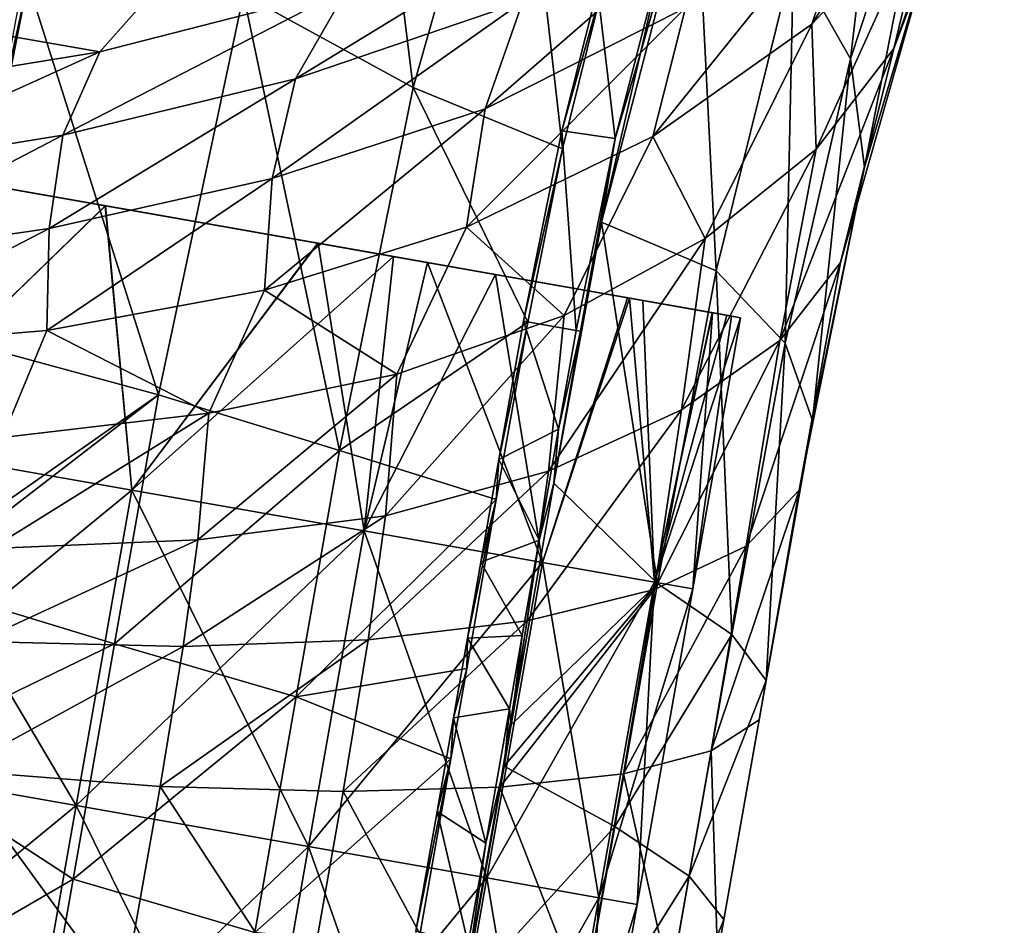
# Model space of a CAD drawing. Extents: x -65 to 803, y -691 to 80.
# Tile 240 of 256: x 740 to 774, y -216 to -185. Entities that reach past the tile are written whole.
import ezdxf

# ---------------------------------------------------------------- set-up
doc = ezdxf.new("R2010")
doc.units = 0
doc.header["$LTSCALE"] = 101.851852
for name, color, linetype in [('312', 7, 'CONTINUOUS'), ('317', 7, 'CONTINUOUS'), ('318', 7, 'CONTINUOUS'), ('321', 7, 'CONTINUOUS'), ('322', 7, 'CONTINUOUS'), ('333', 7, 'CONTINUOUS'), ('348', 7, 'CONTINUOUS'), ('7', 7, 'CONTINUOUS'), ('8', 7, 'CONTINUOUS'), ('9', 7, 'CONTINUOUS')]:
    doc.layers.add(name, color=color, linetype=linetype)

msp = doc.modelspace()

# ---------------------------------------------------------------- linework, layer by layer
at = {"layer": '312', "color": 7, "linetype": 'CONTINUOUS'}
for points in [[(753.653, -187.583, -32.737), (747.844, -184.394, -36.907), (751.644, -171.244, -35.552), (753.653, -187.583, -32.737)], [(757.126, -175.3, -31.391), (753.653, -187.583, -32.737), (751.644, -171.244, -35.552), (757.126, -175.3, -31.391)], [(768.623, -186.601, -10.509), (766.673, -183.152, -17.598), (770.221, -172.996, -14.983), (768.623, -186.601, -10.509)], [(771.609, -177.515, -8.181), (768.623, -186.601, -10.509), (770.221, -172.996, -14.983), (771.609, -177.515, -8.181)], [(758.758, -189.686, -27.538), (753.653, -187.583, -32.737), (757.126, -175.3, -31.391), (758.758, -189.686, -27.538)], [(760.17, -183.995, -27.086), (758.758, -189.686, -27.538), (757.126, -175.3, -31.391), (760.17, -183.995, -27.086)], [(767.296, -185.416, 18.333), (771.35, -181.095, 11.25), (773.607, -175.429, 14.585), (767.296, -185.416, 18.333)], [(768.957, -180.43, 20.934), (767.296, -185.416, 18.333), (773.607, -175.429, 14.585), (768.957, -180.43, 20.934)], [(770.103, -186.243, 6.134), (771.521, -182.155, -1.098), (773.891, -176.181, 3.906), (770.103, -186.243, 6.134)], [(771.35, -181.095, 11.25), (770.103, -186.243, 6.134), (773.891, -176.181, 3.906), (771.35, -181.095, 11.25)], [(769.107, -190.312, -3.07), (768.623, -186.601, -10.509), (771.609, -177.515, -8.181), (769.107, -190.312, -3.07)], [(771.521, -182.155, -1.098), (769.107, -190.312, -3.07), (771.609, -177.515, -8.181), (771.521, -182.155, -1.098)], [(764.023, -193.87, -18.582), (760.099, -192.193, -25.356), (763.315, -179.796, -24.145), (764.023, -193.87, -18.582)], [(763.315, -179.796, -24.145), (760.099, -192.193, -25.356), (761.436, -186.404, -24.999), (763.315, -179.796, -24.145)], [(766.673, -183.152, -17.598), (764.023, -193.87, -18.582), (763.315, -179.796, -24.145), (766.673, -183.152, -17.598)], [(761.858, -189.261, 24.829), (767.296, -185.416, 18.333), (768.957, -180.43, 20.934), (761.858, -189.261, 24.829)], [(762.969, -184.851, 26.688), (761.858, -189.261, 24.829), (768.957, -180.43, 20.934), (762.969, -184.851, 26.688)], [(756.12, -188.318, 31.78), (762.969, -184.851, 26.688), (764.705, -180.824, 28.789), (756.12, -188.318, 31.78)], [(757.403, -184.643, 33.23), (756.12, -188.318, 31.78), (764.705, -180.824, 28.789), (757.403, -184.643, 33.23)], [(749.621, -187.293, 36.936), (757.403, -184.643, 33.23), (759.725, -181.108, 34.844), (749.621, -187.293, 36.936)], [(751.401, -184.183, 38.14), (749.621, -187.293, 36.936), (759.725, -181.108, 34.844), (751.401, -184.183, 38.14)], [(767.296, -185.416, 18.333), (767.453, -189.697, 13.27), (771.35, -181.095, 11.25), (767.296, -185.416, 18.333)], [(767.453, -189.697, 13.27), (770.103, -186.243, 6.134), (771.35, -181.095, 11.25), (767.453, -189.697, 13.27)], [(768.281, -193.583, 4.55), (769.107, -190.312, -3.07), (771.521, -182.155, -1.098), (768.281, -193.583, 4.55)], [(770.103, -186.243, 6.134), (768.281, -193.583, 4.55), (771.521, -182.155, -1.098), (770.103, -186.243, 6.134)], [(766.384, -196.341, -11.328), (764.023, -193.87, -18.582), (766.673, -183.152, -17.598), (766.384, -196.341, -11.328)], [(768.623, -186.601, -10.509), (766.384, -196.341, -11.328), (766.673, -183.152, -17.598), (768.623, -186.601, -10.509)], [(736.027, -185.159, 42.873), (742.916, -186.366, 40.555), (745.266, -183.699, 41.715), (736.027, -185.159, 42.873)], [(742.916, -186.366, 40.555), (751.401, -184.183, 38.14), (745.266, -183.699, 41.715), (742.916, -186.366, 40.555)], [(744.926, -198.11, -37.25), (738.033, -196.246, -40.239), (740.449, -183.976, -40.082), (744.926, -198.11, -37.25)], [(740.449, -183.976, -40.082), (738.033, -196.246, -40.239), (739.444, -188.54, -40.208), (740.449, -183.976, -40.082)], [(747.844, -184.394, -36.907), (744.926, -198.11, -37.25), (740.449, -183.976, -40.082), (747.844, -184.394, -36.907)], [(741.65, -189.218, 39.766), (749.621, -187.293, 36.936), (751.401, -184.183, 38.14), (741.65, -189.218, 39.766)], [(742.916, -186.366, 40.555), (741.65, -189.218, 39.766), (751.401, -184.183, 38.14), (742.916, -186.366, 40.555)], [(751.132, -200.022, -33.023), (744.926, -198.11, -37.25), (747.844, -184.394, -36.907), (751.132, -200.022, -33.023)], [(753.653, -187.583, -32.737), (751.132, -200.022, -33.023), (747.844, -184.394, -36.907), (753.653, -187.583, -32.737)], [(748.823, -190.708, 36.072), (756.12, -188.318, 31.78), (757.403, -184.643, 33.23), (748.823, -190.708, 36.072)], [(749.621, -187.293, 36.936), (748.823, -190.708, 36.072), (757.403, -184.643, 33.23), (749.621, -187.293, 36.936)], [(755.478, -192.365, 30.603), (761.858, -189.261, 24.829), (762.969, -184.851, 26.688), (755.478, -192.365, 30.603)], [(756.12, -188.318, 31.78), (755.478, -192.365, 30.603), (762.969, -184.851, 26.688), (756.12, -188.318, 31.78)], [(734.629, -187.71, 41.947), (742.916, -186.366, 40.555), (736.027, -185.159, 42.873), (734.629, -187.71, 41.947)], [(761.858, -189.261, 24.829), (763.645, -192.756, 20.092), (767.296, -185.416, 18.333), (761.858, -189.261, 24.829)], [(763.645, -192.756, 20.092), (767.453, -189.697, 13.27), (767.296, -185.416, 18.333), (763.645, -192.756, 20.092)], [(733.776, -190.493, 41.57), (741.65, -189.218, 39.766), (742.916, -186.366, 40.555), (733.776, -190.493, 41.57)], [(734.629, -187.71, 41.947), (733.776, -190.493, 41.57), (742.916, -186.366, 40.555), (734.629, -187.71, 41.947)], [(766.2, -196.255, 12.064), (768.281, -193.583, 4.55), (770.103, -186.243, 6.134), (766.2, -196.255, 12.064)], [(767.453, -189.697, 13.27), (766.2, -196.255, 12.064), (770.103, -186.243, 6.134), (767.453, -189.697, 13.27)], [(767.322, -198.991, -3.699), (766.384, -196.341, -11.328), (768.623, -186.601, -10.509), (767.322, -198.991, -3.699)], [(769.107, -190.312, -3.07), (767.322, -198.991, -3.699), (768.623, -186.601, -10.509), (769.107, -190.312, -3.07)], [(741.181, -192.417, 39.368), (748.823, -190.708, 36.072), (749.621, -187.293, 36.936), (741.181, -192.417, 39.368)], [(741.65, -189.218, 39.766), (741.181, -192.417, 39.368), (749.621, -187.293, 36.936), (741.65, -189.218, 39.766)], [(757.572, -195.622, -27.686), (751.132, -200.022, -33.023), (753.653, -187.583, -32.737), (757.572, -195.622, -27.686)], [(758.758, -189.686, -27.538), (757.572, -195.622, -27.686), (753.653, -187.583, -32.737), (758.758, -189.686, -27.538)], [(748.556, -194.531, 35.483), (755.478, -192.365, 30.603), (756.12, -188.318, 31.78), (748.556, -194.531, 35.483)], [(748.823, -190.708, 36.072), (748.556, -194.531, 35.483), (756.12, -188.318, 31.78), (748.823, -190.708, 36.072)], [(733.359, -193.548, 41.468), (741.181, -192.417, 39.368), (741.65, -189.218, 39.766), (733.359, -193.548, 41.468)], [(733.776, -190.493, 41.57), (733.359, -193.548, 41.468), (741.65, -189.218, 39.766), (733.776, -190.493, 41.57)], [(755.478, -192.365, 30.603), (758.817, -195.397, 26.327), (761.858, -189.261, 24.829), (755.478, -192.365, 30.603)], [(758.817, -195.397, 26.327), (763.645, -192.756, 20.092), (761.858, -189.261, 24.829), (758.817, -195.397, 26.327)], [(762.838, -198.629, 19.222), (766.2, -196.255, 12.064), (767.453, -189.697, 13.27), (762.838, -198.629, 19.222)], [(763.645, -192.756, 20.092), (762.838, -198.629, 19.222), (767.453, -189.697, 13.27), (763.645, -192.756, 20.092)], [(766.865, -201.384, 4.076), (767.322, -198.991, -3.699), (769.107, -190.312, -3.07), (766.865, -201.384, 4.076)], [(768.281, -193.583, 4.55), (766.865, -201.384, 4.076), (769.107, -190.312, -3.07), (768.281, -193.583, 4.55)], [(741.103, -195.911, 39.179), (748.556, -194.531, 35.483), (748.823, -190.708, 36.072), (741.103, -195.911, 39.179)], [(741.181, -192.417, 39.368), (741.103, -195.911, 39.179), (748.823, -190.708, 36.072), (741.181, -192.417, 39.368)], [(733.187, -196.557, 41.443), (741.103, -195.911, 39.179), (741.181, -192.417, 39.368), (733.187, -196.557, 41.443)], [(733.359, -193.548, 41.468), (733.187, -196.557, 41.443), (741.181, -192.417, 39.368), (733.359, -193.548, 41.468)], [(748.556, -194.531, 35.483), (753.094, -197.409, 31.777), (755.478, -192.365, 30.603), (748.556, -194.531, 35.483)], [(753.094, -197.409, 31.777), (758.817, -195.397, 26.327), (755.478, -192.365, 30.603), (753.094, -197.409, 31.777)], [(762.015, -204.574, -18.799), (758.467, -201.14, -25.414), (760.099, -192.193, -25.356), (762.015, -204.574, -18.799)], [(760.099, -192.193, -25.356), (758.467, -201.14, -25.414), (759.383, -195.938, -25.417), (760.099, -192.193, -25.356)], [(764.023, -193.87, -18.582), (762.015, -204.574, -18.799), (760.099, -192.193, -25.356), (764.023, -193.87, -18.582)], [(758.286, -200.729, 25.731), (762.838, -198.629, 19.222), (763.645, -192.756, 20.092), (758.286, -200.729, 25.731)], [(758.817, -195.397, 26.327), (758.286, -200.729, 25.731), (763.645, -192.756, 20.092), (758.817, -195.397, 26.327)], [(765.05, -203.305, 11.695), (766.865, -201.384, 4.076), (768.281, -193.583, 4.55), (765.05, -203.305, 11.695)], [(766.2, -196.255, 12.064), (765.05, -203.305, 11.695), (768.281, -193.583, 4.55), (766.2, -196.255, 12.064)], [(764.563, -206.327, -11.53), (762.015, -204.574, -18.799), (764.023, -193.87, -18.582), (764.563, -206.327, -11.53)], [(766.384, -196.341, -11.328), (764.563, -206.327, -11.53), (764.023, -193.87, -18.582), (766.384, -196.341, -11.328)], [(741.103, -195.911, 39.179), (746.649, -198.741, 36.22), (748.556, -194.531, 35.483), (741.103, -195.911, 39.179)], [(746.649, -198.741, 36.22), (753.094, -197.409, 31.777), (748.556, -194.531, 35.483), (746.649, -198.741, 36.22)], [(752.696, -202.256, 31.394), (758.286, -200.729, 25.731), (758.817, -195.397, 26.327), (752.696, -202.256, 31.394)], [(753.094, -197.409, 31.777), (752.696, -202.256, 31.394), (758.817, -195.397, 26.327), (753.094, -197.409, 31.777)], [(756.495, -201.696, -27.689), (751.132, -200.022, -33.023), (757.572, -195.622, -27.686), (756.495, -201.696, -27.689)], [(733.187, -196.557, 41.443), (739.591, -199.581, 39.51), (741.103, -195.911, 39.179), (733.187, -196.557, 41.443)], [(739.591, -199.581, 39.51), (746.649, -198.741, 36.22), (741.103, -195.911, 39.179), (739.591, -199.581, 39.51)], [(738.033, -196.246, -40.239), (744.926, -198.11, -37.25), (736.685, -203.889, -40.238), (738.033, -196.246, -40.239)], [(761.911, -204.789, 18.934), (765.05, -203.305, 11.695), (766.2, -196.255, 12.064), (761.911, -204.789, 18.934)], [(762.838, -198.629, 19.222), (761.911, -204.789, 18.934), (766.2, -196.255, 12.064), (762.838, -198.629, 19.222)], [(765.733, -207.9, -3.886), (764.563, -206.327, -11.53), (766.384, -196.341, -11.328), (765.733, -207.9, -3.886)], [(767.322, -198.991, -3.699), (765.733, -207.9, -3.886), (766.384, -196.341, -11.328), (767.322, -198.991, -3.699)], [(746.277, -203.078, 35.999), (752.696, -202.256, 31.394), (753.094, -197.409, 31.777), (746.277, -203.078, 35.999)], [(746.649, -198.741, 36.22), (746.277, -203.078, 35.999), (753.094, -197.409, 31.777), (746.649, -198.741, 36.22)], [(736.568, -204.557, -40.239), (744.926, -198.11, -37.25), (743.423, -206.644, -37.249), (736.568, -204.557, -40.239)], [(744.926, -198.11, -37.25), (736.568, -204.557, -40.239), (736.685, -203.889, -40.238), (744.926, -198.11, -37.25)], [(744.926, -198.11, -37.25), (751.132, -200.022, -33.023), (743.423, -206.644, -37.249), (744.926, -198.11, -37.25)], [(739.196, -203.38, 39.405), (746.277, -203.078, 35.999), (746.649, -198.741, 36.22), (739.196, -203.38, 39.405)], [(739.591, -199.581, 39.51), (739.196, -203.38, 39.405), (746.649, -198.741, 36.22), (739.591, -199.581, 39.51)], [(757.555, -205.856, 25.517), (761.911, -204.789, 18.934), (762.838, -198.629, 19.222), (757.555, -205.856, 25.517)], [(758.286, -200.729, 25.731), (757.555, -205.856, 25.517), (762.838, -198.629, 19.222), (758.286, -200.729, 25.731)], [(765.493, -209.246, 3.91), (765.733, -207.9, -3.886), (767.322, -198.991, -3.699), (765.493, -209.246, 3.91)], [(766.865, -201.384, 4.076), (765.493, -209.246, 3.91), (767.322, -198.991, -3.699), (766.865, -201.384, 4.076)], [(751.132, -200.022, -33.023), (749.647, -208.462, -33.021), (743.423, -206.644, -37.249), (751.132, -200.022, -33.023)], [(751.132, -200.022, -33.023), (756.495, -201.696, -27.689), (749.647, -208.462, -33.021), (751.132, -200.022, -33.023)], [(752.109, -206.506, 31.248), (757.555, -205.856, 25.517), (758.286, -200.729, 25.731), (752.109, -206.506, 31.248)], [(752.696, -202.256, 31.394), (752.109, -206.506, 31.248), (758.286, -200.729, 25.731), (752.696, -202.256, 31.394)], [(758.467, -201.14, -25.414), (762.015, -204.574, -18.799), (757.01, -209.419, -25.41), (758.467, -201.14, -25.414)], [(763.851, -210.317, 11.553), (765.493, -209.246, 3.91), (766.865, -201.384, 4.076), (763.851, -210.317, 11.553)], [(765.05, -203.305, 11.695), (763.851, -210.317, 11.553), (766.865, -201.384, 4.076), (765.05, -203.305, 11.695)], [(749.647, -208.462, -33.021), (756.495, -201.696, -27.689), (755.483, -207.488, -27.68), (749.647, -208.462, -33.021)], [(745.77, -206.74, 35.913), (752.109, -206.506, 31.248), (752.696, -202.256, 31.394), (745.77, -206.74, 35.913)], [(746.277, -203.078, 35.999), (745.77, -206.74, 35.913), (752.696, -202.256, 31.394), (746.277, -203.078, 35.999)], [(738.738, -206.564, 39.366), (745.77, -206.74, 35.913), (746.277, -203.078, 35.999), (738.738, -206.564, 39.366)], [(739.196, -203.38, 39.405), (738.738, -206.564, 39.366), (746.277, -203.078, 35.999), (739.196, -203.38, 39.405)], [(760.853, -211.095, 18.822), (763.851, -210.317, 11.553), (765.05, -203.305, 11.695), (760.853, -211.095, 18.822)], [(761.911, -204.789, 18.934), (760.853, -211.095, 18.822), (765.05, -203.305, 11.695), (761.911, -204.789, 18.934)], [(735.522, -210.484, -40.238), (736.568, -204.557, -40.239), (743.423, -206.644, -37.249), (735.522, -210.484, -40.238)], [(760.549, -212.904, -18.794), (756.761, -210.833, -25.41), (762.015, -204.574, -18.799), (760.549, -212.904, -18.794)], [(762.015, -204.574, -18.799), (756.761, -210.833, -25.41), (757.01, -209.419, -25.41), (762.015, -204.574, -18.799)], [(764.563, -206.327, -11.53), (760.549, -212.904, -18.794), (762.015, -204.574, -18.799), (764.563, -206.327, -11.53)], [(756.613, -211.56, 25.434), (760.853, -211.095, 18.822), (761.911, -204.789, 18.934), (756.613, -211.56, 25.434)], [(757.555, -205.856, 25.517), (756.613, -211.56, 25.434), (761.911, -204.789, 18.934), (757.555, -205.856, 25.517)], [(751.255, -211.708, 31.193), (756.613, -211.56, 25.434), (757.555, -205.856, 25.517), (751.255, -211.708, 31.193)], [(752.109, -206.506, 31.248), (751.255, -211.708, 31.193), (757.555, -205.856, 25.517), (752.109, -206.506, 31.248)], [(763.105, -214.606, -11.525), (760.549, -212.904, -18.794), (764.563, -206.327, -11.53), (763.105, -214.606, -11.525)], [(765.733, -207.9, -3.886), (763.105, -214.606, -11.525), (764.563, -206.327, -11.53), (765.733, -207.9, -3.886)], [(742.003, -214.705, -37.249), (735.522, -210.484, -40.238), (743.423, -206.644, -37.249), (742.003, -214.705, -37.249)], [(738.738, -206.564, 39.366), (737.997, -210.988, 39.352), (745.77, -206.74, 35.913), (738.738, -206.564, 39.366)], [(749.647, -208.462, -33.021), (742.003, -214.705, -37.249), (743.423, -206.644, -37.249), (749.647, -208.462, -33.021)], [(744.981, -211.528, 35.881), (751.255, -211.708, 31.193), (752.109, -206.506, 31.248), (744.981, -211.528, 35.881)], [(745.77, -206.74, 35.913), (744.981, -211.528, 35.881), (752.109, -206.506, 31.248), (745.77, -206.74, 35.913)], [(737.997, -210.988, 39.352), (744.981, -211.528, 35.881), (745.77, -206.74, 35.913), (737.997, -210.988, 39.352)], [(754.94, -210.58, -27.677), (749.647, -208.462, -33.021), (755.483, -207.488, -27.68), (754.94, -210.58, -27.677)], [(764.291, -216.087, -3.88), (763.105, -214.606, -11.525), (765.733, -207.9, -3.886), (764.291, -216.087, -3.88)], [(765.493, -209.246, 3.91), (764.291, -216.087, -3.88), (765.733, -207.9, -3.886), (765.493, -209.246, 3.91)], [(748.226, -216.534, -33.019), (742.003, -214.705, -37.249), (749.647, -208.462, -33.021), (748.226, -216.534, -33.019)], [(754.94, -210.58, -27.677), (748.226, -216.534, -33.019), (749.647, -208.462, -33.021), (754.94, -210.58, -27.677)], [(763.851, -210.317, 11.553), (764.07, -217.328, 3.915), (765.493, -209.246, 3.91), (763.851, -210.317, 11.553)], [(764.07, -217.328, 3.915), (764.291, -216.087, -3.88), (765.493, -209.246, 3.91), (764.07, -217.328, 3.915)], [(760.853, -211.095, 18.822), (762.448, -218.281, 11.558), (763.851, -210.317, 11.553), (760.853, -211.095, 18.822)], [(762.448, -218.281, 11.558), (764.07, -217.328, 3.915), (763.851, -210.317, 11.553), (762.448, -218.281, 11.558)], [(733.956, -219.368, -40.238), (735.522, -210.484, -40.238), (742.003, -214.705, -37.249), (733.956, -219.368, -40.238)], [(753.795, -217.078, -27.676), (748.226, -216.534, -33.019), (754.94, -210.58, -27.677), (753.795, -217.078, -27.676)], [(736.732, -218.156, 39.352), (743.696, -218.809, 35.882), (737.997, -210.988, 39.352), (736.732, -218.156, 39.352)], [(737.997, -210.988, 39.352), (743.696, -218.809, 35.882), (744.981, -211.528, 35.881), (737.997, -210.988, 39.352)], [(760.549, -212.904, -18.794), (755.398, -218.576, -25.406), (756.761, -210.833, -25.41), (760.549, -212.904, -18.794)], [(756.613, -211.56, 25.434), (759.477, -218.899, 18.825), (760.853, -211.095, 18.822), (756.613, -211.56, 25.434)], [(759.477, -218.899, 18.825), (762.448, -218.281, 11.558), (760.853, -211.095, 18.822), (759.477, -218.899, 18.825)], [(743.696, -218.809, 35.882), (749.945, -219.131, 31.194), (744.981, -211.528, 35.881), (743.696, -218.809, 35.882)], [(744.981, -211.528, 35.881), (749.945, -219.131, 31.194), (751.255, -211.708, 31.193), (744.981, -211.528, 35.881)], [(749.945, -219.131, 31.194), (755.271, -219.168, 25.436), (751.255, -211.708, 31.193), (749.945, -219.131, 31.194)], [(751.255, -211.708, 31.193), (755.271, -219.168, 25.436), (756.613, -211.56, 25.434), (751.255, -211.708, 31.193)], [(755.271, -219.168, 25.436), (759.477, -218.899, 18.825), (756.613, -211.56, 25.434), (755.271, -219.168, 25.436)], [(759.138, -220.919, -18.791), (755.398, -218.576, -25.406), (760.549, -212.904, -18.794), (759.138, -220.919, -18.791)], [(763.105, -214.606, -11.525), (759.138, -220.919, -18.791), (760.549, -212.904, -18.794), (763.105, -214.606, -11.525)], [(740.576, -222.809, -37.248), (733.956, -219.368, -40.238), (742.003, -214.705, -37.249), (740.576, -222.809, -37.248)], [(748.226, -216.534, -33.019), (740.576, -222.809, -37.248), (742.003, -214.705, -37.249), (748.226, -216.534, -33.019)], [(761.694, -222.61, -11.521), (759.138, -220.919, -18.791), (763.105, -214.606, -11.525), (761.694, -222.61, -11.521)], [(764.291, -216.087, -3.88), (761.694, -222.61, -11.521), (763.105, -214.606, -11.525), (764.291, -216.087, -3.88)], [(762.874, -224.121, -3.878), (761.694, -222.61, -11.521), (764.291, -216.087, -3.88), (762.874, -224.121, -3.878)], [(764.07, -217.328, 3.915), (762.874, -224.121, -3.878), (764.291, -216.087, -3.88), (764.07, -217.328, 3.915)]]:
    msp.add_3dface(points, dxfattribs=at)
at = {"layer": '317', "color": 7, "linetype": 'CONTINUOUS'}
for points in [[(758.758, -189.686, -27.538), (760.17, -183.995, -27.086), (758.743, -189.072, -27.375), (758.758, -189.686, -27.538)], [(758.743, -189.072, -27.375), (760.17, -183.995, -27.086), (759.957, -184.203, -26.981), (758.743, -189.072, -27.375)], [(757.423, -195.596, -27.555), (758.758, -189.686, -27.538), (758.743, -189.072, -27.375), (757.423, -195.596, -27.555)], [(757.572, -195.622, -27.686), (758.758, -189.686, -27.538), (757.423, -195.596, -27.555), (757.572, -195.622, -27.686)]]:
    msp.add_3dface(points, dxfattribs=at)
at = {"layer": '318', "color": 7, "linetype": 'CONTINUOUS'}
for points in [[(756.495, -201.696, -27.689), (757.572, -195.622, -27.686), (756.582, -200.326, -27.56), (756.495, -201.696, -27.689)], [(757.572, -195.622, -27.686), (757.423, -195.596, -27.555), (756.582, -200.326, -27.56), (757.572, -195.622, -27.686)], [(755.965, -203.849, -27.555), (756.495, -201.696, -27.689), (756.582, -200.326, -27.56), (755.965, -203.849, -27.555)], [(755.483, -207.488, -27.68), (756.495, -201.696, -27.689), (755.511, -206.452, -27.55), (755.483, -207.488, -27.68)], [(755.511, -206.452, -27.55), (756.495, -201.696, -27.689), (755.965, -203.849, -27.555), (755.511, -206.452, -27.55)], [(755.033, -209.184, -27.546), (755.483, -207.488, -27.68), (755.511, -206.452, -27.55), (755.033, -209.184, -27.546)], [(754.94, -210.58, -27.677), (755.483, -207.488, -27.68), (755.033, -209.184, -27.546), (754.94, -210.58, -27.677)], [(754.468, -212.391, -27.545), (754.94, -210.58, -27.677), (755.033, -209.184, -27.546), (754.468, -212.391, -27.545)], [(753.795, -217.078, -27.676), (754.94, -210.58, -27.677), (753.745, -216.492, -27.545), (753.795, -217.078, -27.676)], [(753.745, -216.492, -27.545), (754.94, -210.58, -27.677), (754.468, -212.391, -27.545), (753.745, -216.492, -27.545)]]:
    msp.add_3dface(points, dxfattribs=at)
at = {"layer": '321', "color": 7, "linetype": 'CONTINUOUS'}
for points in [[(759.383, -195.938, -25.417), (758.467, -201.14, -25.414), (758.629, -199.293, -25.294), (759.383, -195.938, -25.417)], [(759.226, -195.91, -25.296), (759.383, -195.938, -25.417), (758.629, -199.293, -25.294), (759.226, -195.91, -25.296)], [(758.629, -199.293, -25.294), (758.467, -201.14, -25.414), (757.961, -203.089, -25.292), (758.629, -199.293, -25.294)], [(758.467, -201.14, -25.414), (757.01, -209.419, -25.41), (757.961, -203.089, -25.292), (758.467, -201.14, -25.414)], [(757.961, -203.089, -25.292), (757.01, -209.419, -25.41), (757.386, -206.36, -25.291), (757.961, -203.089, -25.292)], [(757.386, -206.36, -25.291), (757.01, -209.419, -25.41), (756.943, -208.877, -25.29), (757.386, -206.36, -25.291)], [(756.943, -208.877, -25.29), (756.761, -210.833, -25.41), (756.132, -213.48, -25.288), (756.943, -208.877, -25.29)], [(757.01, -209.419, -25.41), (756.761, -210.833, -25.41), (756.943, -208.877, -25.29), (757.01, -209.419, -25.41)], [(756.761, -210.833, -25.41), (755.398, -218.576, -25.406), (756.132, -213.48, -25.288), (756.761, -210.833, -25.41)], [(756.132, -213.48, -25.288), (755.398, -218.576, -25.406), (755.527, -216.92, -25.286), (756.132, -213.48, -25.288)]]:
    msp.add_3dface(points, dxfattribs=at)
at = {"layer": '322', "color": 7, "linetype": 'CONTINUOUS'}
for points in [[(763.315, -179.796, -24.145), (761.436, -186.404, -24.999), (762.27, -182.722, -24.472), (763.315, -179.796, -24.145)], [(762.27, -182.722, -24.472), (761.436, -186.404, -24.999), (760.561, -189.336, -25.101), (762.27, -182.722, -24.472)], [(761.436, -186.404, -24.999), (760.099, -192.193, -25.356), (760.561, -189.336, -25.101), (761.436, -186.404, -24.999)], [(759.383, -195.938, -25.417), (759.226, -195.91, -25.296), (760.561, -189.336, -25.101), (759.383, -195.938, -25.417)], [(760.099, -192.193, -25.356), (759.383, -195.938, -25.417), (760.561, -189.336, -25.101), (760.099, -192.193, -25.356)]]:
    msp.add_3dface(points, dxfattribs=at)
at = {"layer": '333', "color": 7, "linetype": 'CONTINUOUS'}
for points in [[(759.957, -184.203, -26.981), (762.27, -182.722, -24.472), (760.561, -189.336, -25.101), (759.957, -184.203, -26.981)], [(758.743, -189.072, -27.375), (759.957, -184.203, -26.981), (760.561, -189.336, -25.101), (758.743, -189.072, -27.375)], [(757.423, -195.596, -27.555), (758.743, -189.072, -27.375), (759.226, -195.91, -25.296), (757.423, -195.596, -27.555)], [(759.226, -195.91, -25.296), (758.743, -189.072, -27.375), (760.561, -189.336, -25.101), (759.226, -195.91, -25.296)], [(756.582, -200.326, -27.56), (757.423, -195.596, -27.555), (758.629, -199.293, -25.294), (756.582, -200.326, -27.56)], [(757.423, -195.596, -27.555), (759.226, -195.91, -25.296), (758.629, -199.293, -25.294), (757.423, -195.596, -27.555)], [(756.582, -200.326, -27.56), (758.629, -199.293, -25.294), (757.961, -203.089, -25.292), (756.582, -200.326, -27.56)], [(755.965, -203.849, -27.555), (756.582, -200.326, -27.56), (757.961, -203.089, -25.292), (755.965, -203.849, -27.555)], [(755.965, -203.849, -27.555), (757.961, -203.089, -25.292), (757.386, -206.36, -25.291), (755.965, -203.849, -27.555)], [(755.511, -206.452, -27.55), (755.965, -203.849, -27.555), (757.386, -206.36, -25.291), (755.511, -206.452, -27.55)], [(755.033, -209.184, -27.546), (755.511, -206.452, -27.55), (756.943, -208.877, -25.29), (755.033, -209.184, -27.546)], [(755.511, -206.452, -27.55), (757.386, -206.36, -25.291), (756.943, -208.877, -25.29), (755.511, -206.452, -27.55)], [(755.033, -209.184, -27.546), (756.943, -208.877, -25.29), (756.132, -213.48, -25.288), (755.033, -209.184, -27.546)], [(754.468, -212.391, -27.545), (755.033, -209.184, -27.546), (756.132, -213.48, -25.288), (754.468, -212.391, -27.545)], [(753.745, -216.492, -27.545), (754.468, -212.391, -27.545), (755.527, -216.92, -25.286), (753.745, -216.492, -27.545)], [(754.468, -212.391, -27.545), (756.132, -213.48, -25.288), (755.527, -216.92, -25.286), (754.468, -212.391, -27.545)]]:
    msp.add_3dface(points, dxfattribs=at)
at = {"layer": '348', "color": 7, "linetype": 'CONTINUOUS'}
msp.add_3dface([(740.148, -184.737, -44.7), (740.449, -183.976, -40.082), (739.444, -188.54, -40.208), (740.148, -184.737, -44.7)], dxfattribs=at)
at = {"layer": '7', "linetype": 'CONTINUOUS'}
for points in [[(735.521, -190.3, 37.897), (734.753, -199.742, 37.671), (743.113, -191.639, 35.138), (735.521, -190.3, 37.897)], [(734.753, -199.742, 37.671), (744.016, -201.375, 33.775), (743.113, -191.639, 35.138), (734.753, -199.742, 37.671)], [(743.113, -191.639, 35.138), (744.016, -201.375, 33.775), (750.395, -192.923, 30.493), (743.113, -191.639, 35.138)], [(744.016, -201.375, 33.775), (751.971, -202.778, 27.577), (750.395, -192.923, 30.493), (744.016, -201.375, 33.775)], [(750.395, -192.923, 30.493), (751.971, -202.778, 27.577), (754.137, -193.582, 27.03), (750.395, -192.923, 30.493)], [(751.971, -202.778, 27.577), (758.075, -203.854, 19.5), (754.137, -193.582, 27.03), (751.971, -202.778, 27.577)], [(754.137, -193.582, 27.03), (758.075, -203.854, 19.5), (756.471, -193.994, 24.325), (754.137, -193.582, 27.03)], [(756.471, -193.994, 24.325), (758.075, -203.854, 19.5), (761.054, -194.802, 16.921), (756.471, -193.994, 24.325)], [(758.075, -203.854, 19.5), (761.911, -204.53, 10.094), (761.054, -194.802, 16.921), (758.075, -203.854, 19.5)], [(761.054, -194.802, 16.921), (761.911, -204.53, 10.094), (761.512, -194.883, 15.92), (761.054, -194.802, 16.921)], [(761.512, -194.883, 15.92), (761.911, -204.53, 10.094), (763.895, -195.303, 8.68), (761.512, -194.883, 15.92)], [(761.911, -204.53, 10.094), (763.22, -204.761), (763.895, -195.303, 8.68), (761.911, -204.53, 10.094)], [(763.895, -195.303, 8.68), (763.22, -204.761), (764.55, -195.418, 4.932), (763.895, -195.303, 8.68)], [(764.55, -195.418, 4.932), (763.22, -204.761), (764.858, -195.473), (764.55, -195.418, 4.932)], [(732.847, -210.554, 37.671), (742.11, -212.187, 33.775), (734.753, -199.742, 37.671), (732.847, -210.554, 37.671)], [(734.753, -199.742, 37.671), (742.11, -212.187, 33.775), (744.016, -201.375, 33.775), (734.753, -199.742, 37.671)], [(742.11, -212.187, 33.775), (750.064, -213.59, 27.577), (744.016, -201.375, 33.775), (742.11, -212.187, 33.775)], [(744.016, -201.375, 33.775), (750.064, -213.59, 27.577), (751.971, -202.778, 27.577), (744.016, -201.375, 33.775)], [(750.064, -213.59, 27.577), (756.168, -214.666, 19.5), (751.971, -202.778, 27.577), (750.064, -213.59, 27.577)], [(751.971, -202.778, 27.577), (756.168, -214.666, 19.5), (758.075, -203.854, 19.5), (751.971, -202.778, 27.577)], [(756.168, -214.666, 19.5), (760.005, -215.343, 10.094), (758.075, -203.854, 19.5), (756.168, -214.666, 19.5)], [(758.075, -203.854, 19.5), (760.005, -215.343, 10.094), (761.911, -204.53, 10.094), (758.075, -203.854, 19.5)], [(760.005, -215.343, 10.094), (761.314, -215.573), (761.911, -204.53, 10.094), (760.005, -215.343, 10.094)], [(761.911, -204.53, 10.094), (761.314, -215.573), (763.22, -204.761), (761.911, -204.53, 10.094)], [(730.94, -221.366, 37.671), (740.203, -222.999, 33.775), (732.847, -210.554, 37.671), (730.94, -221.366, 37.671)], [(732.847, -210.554, 37.671), (740.203, -222.999, 33.775), (742.11, -212.187, 33.775), (732.847, -210.554, 37.671)], [(740.203, -222.999, 33.775), (748.158, -224.402, 27.577), (742.11, -212.187, 33.775), (740.203, -222.999, 33.775)], [(742.11, -212.187, 33.775), (748.158, -224.402, 27.577), (750.064, -213.59, 27.577), (742.11, -212.187, 33.775)], [(748.158, -224.402, 27.577), (754.262, -225.478, 19.5), (750.064, -213.59, 27.577), (748.158, -224.402, 27.577)], [(750.064, -213.59, 27.577), (754.262, -225.478, 19.5), (756.168, -214.666, 19.5), (750.064, -213.59, 27.577)], [(754.262, -225.478, 19.5), (758.098, -226.155, 10.094), (756.168, -214.666, 19.5), (754.262, -225.478, 19.5)], [(756.168, -214.666, 19.5), (758.098, -226.155, 10.094), (760.005, -215.343, 10.094), (756.168, -214.666, 19.5)], [(758.098, -226.155, 10.094), (759.407, -226.386), (760.005, -215.343, 10.094), (758.098, -226.155, 10.094)], [(760.005, -215.343, 10.094), (759.407, -226.386), (761.314, -215.573), (760.005, -215.343, 10.094)]]:
    msp.add_3dface(points, dxfattribs=at)
at = {"layer": '8', "linetype": 'CONTINUOUS'}
for points in [[(743.106, -191.637, -35.142), (734.753, -199.742, -37.671), (734.999, -190.208, -38.022), (743.106, -191.637, -35.142)], [(744.016, -201.375, -33.775), (734.753, -199.742, -37.671), (743.106, -191.637, -35.142), (744.016, -201.375, -33.775)], [(750.384, -192.921, -30.502), (744.016, -201.375, -33.775), (743.106, -191.637, -35.142), (750.384, -192.921, -30.502)], [(752.981, -193.379, -28.2), (744.016, -201.375, -33.775), (750.384, -192.921, -30.502), (752.981, -193.379, -28.2)], [(751.971, -202.778, -27.577), (744.016, -201.375, -33.775), (752.981, -193.379, -28.2), (751.971, -202.778, -27.577)], [(756.466, -193.993, -24.332), (751.971, -202.778, -27.577), (752.981, -193.379, -28.2), (756.466, -193.993, -24.332)], [(758.075, -203.854, -19.5), (751.971, -202.778, -27.577), (756.466, -193.993, -24.332), (758.075, -203.854, -19.5)], [(760.988, -194.79, -17.061), (758.075, -203.854, -19.5), (756.466, -193.993, -24.332), (760.988, -194.79, -17.061)], [(761.051, -194.801, -16.929), (758.075, -203.854, -19.5), (760.988, -194.79, -17.061), (761.051, -194.801, -16.929)], [(761.911, -204.53, -10.094), (758.075, -203.854, -19.5), (761.051, -194.801, -16.929), (761.911, -204.53, -10.094)], [(763.892, -195.302, -8.691), (761.911, -204.53, -10.094), (761.051, -194.801, -16.929), (763.892, -195.302, -8.691)], [(764.385, -195.389, -6.102), (761.911, -204.53, -10.094), (763.892, -195.302, -8.691), (764.385, -195.389, -6.102)], [(764.858, -195.473), (761.911, -204.53, -10.094), (764.385, -195.389, -6.102), (764.858, -195.473)], [(764.858, -195.473), (763.22, -204.761), (761.911, -204.53, -10.094), (764.858, -195.473)], [(744.016, -201.375, -33.775), (732.847, -210.554, -37.671), (734.753, -199.742, -37.671), (744.016, -201.375, -33.775)], [(742.11, -212.187, -33.775), (732.847, -210.554, -37.671), (744.016, -201.375, -33.775), (742.11, -212.187, -33.775)], [(751.971, -202.778, -27.577), (742.11, -212.187, -33.775), (744.016, -201.375, -33.775), (751.971, -202.778, -27.577)], [(750.064, -213.59, -27.577), (742.11, -212.187, -33.775), (751.971, -202.778, -27.577), (750.064, -213.59, -27.577)], [(758.075, -203.854, -19.5), (750.064, -213.59, -27.577), (751.971, -202.778, -27.577), (758.075, -203.854, -19.5)], [(756.168, -214.666, -19.5), (750.064, -213.59, -27.577), (758.075, -203.854, -19.5), (756.168, -214.666, -19.5)], [(761.911, -204.53, -10.094), (756.168, -214.666, -19.5), (758.075, -203.854, -19.5), (761.911, -204.53, -10.094)], [(760.005, -215.343, -10.094), (756.168, -214.666, -19.5), (761.911, -204.53, -10.094), (760.005, -215.343, -10.094)], [(763.22, -204.761), (760.005, -215.343, -10.094), (761.911, -204.53, -10.094), (763.22, -204.761)], [(763.22, -204.761), (761.314, -215.573), (760.005, -215.343, -10.094), (763.22, -204.761)], [(742.11, -212.187, -33.775), (730.94, -221.366, -37.671), (732.847, -210.554, -37.671), (742.11, -212.187, -33.775)], [(740.203, -222.999, -33.775), (730.94, -221.366, -37.671), (742.11, -212.187, -33.775), (740.203, -222.999, -33.775)], [(750.064, -213.59, -27.577), (740.203, -222.999, -33.775), (742.11, -212.187, -33.775), (750.064, -213.59, -27.577)], [(748.158, -224.402, -27.577), (740.203, -222.999, -33.775), (750.064, -213.59, -27.577), (748.158, -224.402, -27.577)], [(756.168, -214.666, -19.5), (748.158, -224.402, -27.577), (750.064, -213.59, -27.577), (756.168, -214.666, -19.5)], [(754.262, -225.478, -19.5), (748.158, -224.402, -27.577), (756.168, -214.666, -19.5), (754.262, -225.478, -19.5)], [(760.005, -215.343, -10.094), (754.262, -225.478, -19.5), (756.168, -214.666, -19.5), (760.005, -215.343, -10.094)], [(758.098, -226.155, -10.094), (754.262, -225.478, -19.5), (760.005, -215.343, -10.094), (758.098, -226.155, -10.094)], [(761.314, -215.573), (758.098, -226.155, -10.094), (760.005, -215.343, -10.094), (761.314, -215.573)], [(761.314, -215.573), (759.407, -226.386), (758.098, -226.155, -10.094), (761.314, -215.573)]]:
    msp.add_3dface(points, dxfattribs=at)
at = {"layer": '9', "linetype": 'CONTINUOUS'}
for points in [[(731.383, -189.57, -17.053), (731.84, -189.651, -6.074), (741.247, -191.309, -17.053), (731.383, -189.57, -17.053)], [(731.383, -189.57, -17.053), (741.247, -191.309, -17.053), (731.724, -189.63, -28.032), (731.383, -189.57, -17.053)], [(741.434, -191.342, 15.884), (735.916, -190.37, 4.905), (731.445, -189.581, 15.884), (741.434, -191.342, 15.884)], [(741.434, -191.342, 15.884), (731.445, -189.581, 15.884), (735.624, -190.318, 26.863), (741.434, -191.342, 15.884)], [(734.999, -190.208, -38.022), (731.724, -189.63, -28.032), (742.271, -191.49, -28.032), (734.999, -190.208, -38.022)], [(731.724, -189.63, -28.032), (741.247, -191.309, -17.053), (742.271, -191.49, -28.032), (731.724, -189.63, -28.032)], [(742.621, -191.552, -6.074), (731.84, -189.651, -6.074), (735.916, -190.37, 4.905), (742.621, -191.552, -6.074)], [(731.84, -189.651, -6.074), (742.621, -191.552, -6.074), (741.247, -191.309, -17.053), (731.84, -189.651, -6.074)], [(743.106, -191.637, -35.142), (734.999, -190.208, -38.022), (742.271, -191.49, -28.032), (743.106, -191.637, -35.142)], [(735.521, -190.3, 37.897), (743.113, -191.639, 35.138), (735.624, -190.318, 26.863), (735.521, -190.3, 37.897)], [(743.113, -191.639, 35.138), (744.798, -191.936, 26.863), (735.624, -190.318, 26.863), (743.113, -191.639, 35.138)], [(744.798, -191.936, 26.863), (741.434, -191.342, 15.884), (735.624, -190.318, 26.863), (744.798, -191.936, 26.863)], [(745.382, -192.039, 4.905), (742.621, -191.552, -6.074), (735.916, -190.37, 4.905), (745.382, -192.039, 4.905)], [(745.382, -192.039, 4.905), (735.916, -190.37, 4.905), (741.434, -191.342, 15.884), (745.382, -192.039, 4.905)], [(741.247, -191.309, -17.053), (742.621, -191.552, -6.074), (751.11, -193.049, -17.053), (741.247, -191.309, -17.053)], [(741.247, -191.309, -17.053), (751.11, -193.049, -17.053), (742.271, -191.49, -28.032), (741.247, -191.309, -17.053)], [(751.423, -193.104, 15.884), (745.382, -192.039, 4.905), (741.434, -191.342, 15.884), (751.423, -193.104, 15.884)], [(751.423, -193.104, 15.884), (741.434, -191.342, 15.884), (744.798, -191.936, 26.863), (751.423, -193.104, 15.884)], [(752.981, -193.379, -28.2), (743.106, -191.637, -35.142), (742.271, -191.49, -28.032), (752.981, -193.379, -28.2)], [(751.11, -193.049, -17.053), (752.981, -193.379, -28.2), (742.271, -191.49, -28.032), (751.11, -193.049, -17.053)], [(753.402, -193.453, -6.074), (742.621, -191.552, -6.074), (745.382, -192.039, 4.905), (753.402, -193.453, -6.074)], [(742.621, -191.552, -6.074), (753.402, -193.453, -6.074), (751.11, -193.049, -17.053), (742.621, -191.552, -6.074)], [(752.981, -193.379, -28.2), (750.384, -192.921, -30.502), (743.106, -191.637, -35.142), (752.981, -193.379, -28.2)], [(743.113, -191.639, 35.138), (750.395, -192.923, 30.493), (744.798, -191.936, 26.863), (743.113, -191.639, 35.138)], [(750.395, -192.923, 30.493), (754.137, -193.582, 27.03), (744.798, -191.936, 26.863), (750.395, -192.923, 30.493)], [(754.137, -193.582, 27.03), (751.423, -193.104, 15.884), (744.798, -191.936, 26.863), (754.137, -193.582, 27.03)], [(754.848, -193.708, 4.905), (753.402, -193.453, -6.074), (745.382, -192.039, 4.905), (754.848, -193.708, 4.905)], [(754.848, -193.708, 4.905), (745.382, -192.039, 4.905), (751.423, -193.104, 15.884), (754.848, -193.708, 4.905)], [(760.988, -194.79, -17.061), (752.981, -193.379, -28.2), (751.11, -193.049, -17.053), (760.988, -194.79, -17.061)], [(753.402, -193.453, -6.074), (760.988, -194.79, -17.061), (751.11, -193.049, -17.053), (753.402, -193.453, -6.074)], [(754.137, -193.582, 27.03), (756.471, -193.994, 24.325), (751.423, -193.104, 15.884), (754.137, -193.582, 27.03)], [(756.471, -193.994, 24.325), (761.054, -194.802, 16.921), (751.423, -193.104, 15.884), (756.471, -193.994, 24.325)], [(761.054, -194.802, 16.921), (761.512, -194.883, 15.92), (751.423, -193.104, 15.884), (761.054, -194.802, 16.921)], [(761.512, -194.883, 15.92), (754.848, -193.708, 4.905), (751.423, -193.104, 15.884), (761.512, -194.883, 15.92)], [(760.988, -194.79, -17.061), (756.466, -193.993, -24.332), (752.981, -193.379, -28.2), (760.988, -194.79, -17.061)], [(764.385, -195.389, -6.102), (760.988, -194.79, -17.061), (753.402, -193.453, -6.074), (764.385, -195.389, -6.102)], [(764.385, -195.389, -6.102), (753.402, -193.453, -6.074), (754.848, -193.708, 4.905), (764.385, -195.389, -6.102)], [(761.512, -194.883, 15.92), (763.895, -195.303, 8.68), (754.848, -193.708, 4.905), (761.512, -194.883, 15.92)], [(763.895, -195.303, 8.68), (764.55, -195.418, 4.932), (754.848, -193.708, 4.905), (763.895, -195.303, 8.68)], [(764.55, -195.418, 4.932), (764.385, -195.389, -6.102), (754.848, -193.708, 4.905), (764.55, -195.418, 4.932)], [(764.385, -195.389, -6.102), (761.051, -194.801, -16.929), (760.988, -194.79, -17.061), (764.385, -195.389, -6.102)], [(764.385, -195.389, -6.102), (763.892, -195.302, -8.691), (761.051, -194.801, -16.929), (764.385, -195.389, -6.102)], [(764.55, -195.418, 4.932), (764.858, -195.473), (764.385, -195.389, -6.102), (764.55, -195.418, 4.932)]]:
    msp.add_3dface(points, dxfattribs=at)

doc.saveas('drawing.dxf')
